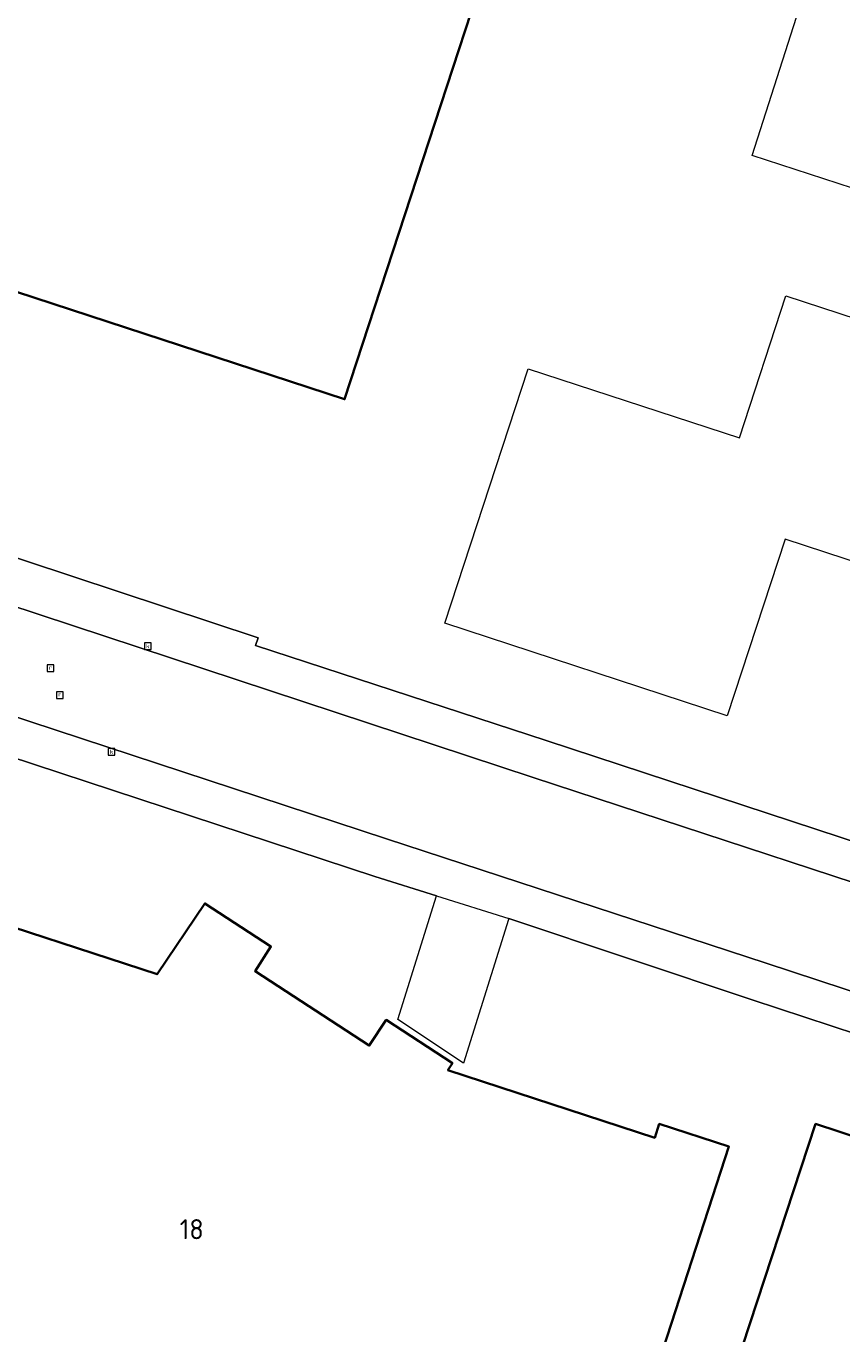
# Model space of a CAD drawing. Extents: x 154024 to 155007, y 472916 to 473908.
# Tile 44 of 49: x 154848 to 154903, y 473580 to 473668. Entities that reach past the tile are written whole.
import ezdxf
from ezdxf.enums import TextEntityAlignment as Align

# ---------------------------------------------------------------- set-up
doc = ezdxf.new("R2010")
doc.units = 0
doc.header["$LTSCALE"] = 0.75
doc.layers.get('0').update_dxf_attribs({"linetype": 'CONTINUOUS'})
for name, color, linetype, lineweight in [('B-RO-OG-BEBOUWING-GV', 6, 'CONTINUOUS', 35), ('B-RO-OG-BEBOUWING-T18', 1, 'CONTINUOUS', 18), ('B-RO-OG-TERREIN_ERF-GV', 252, 'CONTINUOUS', 18), ('B-RO-RI-GWA_KOLK-S', 252, 'CONTINUOUS', 25), ('B-RO-RI-GWA_RIOOLPUT-S', 252, 'CONTINUOUS', 25), ('B-RO-VH-VERHARDING_BETONSTRAATSTEEN-GV', 252, 'CONTINUOUS', 18)]:
    doc.layers.add(name, color=color, linetype=linetype, lineweight=lineweight)
doc.styles.add('NLCS-ISO', font='NLCS-ISO.ttf')
doc.styles.add('NLCS-ISO-M200-T18', font='NLCS-ISO.ttf', dxfattribs={"height": 0.36})

# ---------------------------------------------------------------- blocks, each defined once
blk = doc.blocks.new('SRI-PUT_INSPECTIEPUT_RIOOLPUT-SO')
at = {"color": 0, "linetype": 'ByBlock', "lineweight": 18}
blk.add_lwpolyline([(-1.12, -1.12), (1.12, -1.12), (1.12, 1.12), (-1.12, 1.12)], close=True, dxfattribs=at)
at = {"color": 0, "linetype": 'ByBlock', "lineweight": 18, "style": 'NLCS-ISO'}
blk.add_text('r', height=1.5, dxfattribs=at).set_placement((0, 0.28), align=Align.MIDDLE_CENTER)
blk = doc.blocks.new('SRI-KOLK-SO')
at = {"color": 0, "linetype": 'ByBlock', "lineweight": 18}
blk.add_lwpolyline([(-1.125, -1.125), (1.125, -1.125), (1.125, 1.125), (-1.125, 1.125)], close=True, dxfattribs=at)
at = {"color": 0, "linetype": 'ByBlock', "lineweight": 18, "style": 'NLCS-ISO'}
blk.add_text('k', height=1.5, dxfattribs=at).set_placement((0, 0), align=Align.MIDDLE_CENTER)

msp = doc.modelspace()

# ---------------------------------------------------------------- linework, layer by layer
at = {"layer": 'B-RO-OG-BEBOUWING-GV', "flags": 128}
for points in [[(154831.236, 473655.25), (154869.282, 473642.807), (154879.815, 473675.017), (154880.747, 473674.712), (154880.557, 473674.132), (154881.584, 473673.797), (154884.711, 473683.359), (154883.684, 473683.694), (154883.495, 473683.115), (154882.554, 473683.422), (154885.124, 473691.184), (154886.054, 473690.876), (154885.862, 473690.297), (154886.888, 473689.957), (154890.045, 473699.491), (154889.019, 473699.831), (154888.381, 473697.904), (154884.157, 473699.303), (154884.597, 473700.632), (154853.45, 473710.946), (154853.01, 473709.616), (154850.637, 473710.402), (154851.266, 473712.301), (154850.24, 473712.64)], [(154862.526, 473570.289), (154855.886, 473550.099), (154854.507, 473545.905), (154851.374, 473536.378), (154851.674, 473536.279), (154871.419, 473529.787), (154871.802, 473529.661), (154874.274, 473528.848), (154874.431, 473528.796), (154874.438, 473528.794), (154874.575, 473528.749), (154878.847, 473527.344), (154881.89, 473536.597), (154882.032, 473536.55), (154882.247, 473536.479), (154925.296, 473522.323), (154925.879, 473524.097), (154944.196, 473579.862), (154900.965, 473594.079), (154890.162, 473561.255), (154885.454, 473562.785), (154862.722, 473570.227)]]:
    msp.add_lwpolyline(points, close=True, dxfattribs=at)
msp.add_lwpolyline([(154885.454, 473562.785), (154895.129, 473592.552), (154890.441, 473594.076), (154890.139, 473593.152), (154876.23, 473597.7), (154876.535, 473598.164), (154872.082, 473601.068), (154870.94, 473599.35), (154863.26, 473604.34), (154864.33, 473606.01), (154859.89, 473608.91), (154856.67, 473604.14), (154842.649, 473608.713)], dxfattribs=at)
at = {"layer": 'B-RO-OG-TERREIN_ERF-GV', "flags": 128}
for points in [[(154906.332, 473656.068), (154896.698, 473659.203), (154909.355, 473698.749)], [(154879.815, 473675.017), (154869.282, 473642.807), (154831.236, 473655.25), (154825.874, 473638.56), (154831.403, 473636.771), (154841.395, 473633.547), (154841.564, 473634.013), (154863.459, 473626.769), (154863.29, 473626.246), (154882.837, 473619.866), (154915.905, 473608.98)], [(154908.416, 473630.293), (154898.906, 473633.409), (154895.012, 473621.528), (154876.018, 473627.746), (154881.622, 473644.856), (154895.836, 473640.206), (154898.958, 473649.764), (154903.749, 473648.195)], [(154925.04, 473593.099), (154896.686, 473602.422), (154880.325, 473607.883), (154880.308, 473607.829), (154877.27, 473598.152), (154872.851, 473601.091), (154875.462, 473609.41), (154871.31, 473610.716), (154827.218, 473625.222)], [(154842.649, 473608.713), (154856.67, 473604.14), (154859.89, 473608.91), (154864.33, 473606.01), (154863.26, 473604.34), (154870.94, 473599.35), (154872.082, 473601.068), (154876.535, 473598.164), (154876.23, 473597.7), (154890.139, 473593.152), (154890.441, 473594.076), (154895.129, 473592.552), (154885.454, 473562.785)], [(154890.162, 473561.255), (154900.965, 473594.079)]]:
    msp.add_lwpolyline(points, dxfattribs=at)
at = {"layer": 'B-RO-VH-VERHARDING_BETONSTRAATSTEEN-GV', "flags": 128}
for points in [[(154942.724, 473597.699), (154940.854, 473598.217), (154915.031, 473606.519), (154881.972, 473617.373), (154828.809, 473634.895), (154766.631, 473655.215)], [(154766.631, 473655.215), (154828.809, 473634.895), (154881.972, 473617.373), (154915.031, 473606.519), (154940.854, 473598.217)], [(154790.879, 473639.915), (154827.576, 473627.884), (154872.103, 473613.259), (154897.643, 473604.887), (154925.638, 473595.67), (154945.385, 473589.199), (154946.719, 473588.558), (154948.101, 473587.575)], [(154948.101, 473587.575), (154946.719, 473588.558), (154945.385, 473589.199), (154925.638, 473595.67), (154897.643, 473604.887), (154872.103, 473613.259), (154827.576, 473627.884), (154790.879, 473639.915)], [(154792.737, 473636.623), (154792.999, 473636.557), (154792.926, 473636.284), (154797.274, 473634.865), (154797.342, 473635.131), (154797.981, 473634.953), (154797.88, 473634.84), (154807.387, 473631.731), (154817.402, 473628.444), (154826.819, 473625.354), (154827.218, 473625.222), (154871.31, 473610.716), (154875.462, 473609.41), (154880.325, 473607.883), (154896.686, 473602.422), (154925.04, 473593.099), (154947.212, 473585.891), (154947.499, 473586.735), (154947.721, 473587.389)], [(154939.337, 473601.329), (154915.905, 473608.98), (154882.837, 473619.866), (154863.29, 473626.246), (154863.459, 473626.769), (154841.564, 473634.013)]]:
    msp.add_lwpolyline(points, dxfattribs=at)

# ---------------------------------------------------------------- block references
at = {"layer": 'B-RO-RI-GWA_KOLK-S', "xscale": 0.2, "yscale": 0.2, "zscale": 0.2}
for p in [(154856.049, 473626.199), (154853.608, 473619.106)]:
    msp.add_blockref('SRI-KOLK-SO', p, dxfattribs=at)
at = {"layer": 'B-RO-RI-GWA_RIOOLPUT-S', "xscale": 0.2, "yscale": 0.2, "zscale": 0.2}
for p in [(154849.495, 473624.715), (154850.117, 473622.916)]:
    msp.add_blockref('SRI-PUT_INSPECTIEPUT_RIOOLPUT-SO', p, dxfattribs=at)

# ---------------------------------------------------------------- texts
at = {"layer": 'B-RO-OG-BEBOUWING-T18', "style": 'NLCS-ISO-M200-T18'}
msp.add_text('18', height=1.35, dxfattribs=at).set_placement((154859, 473587), align=Align.MIDDLE)

doc.saveas('drawing.dxf')
